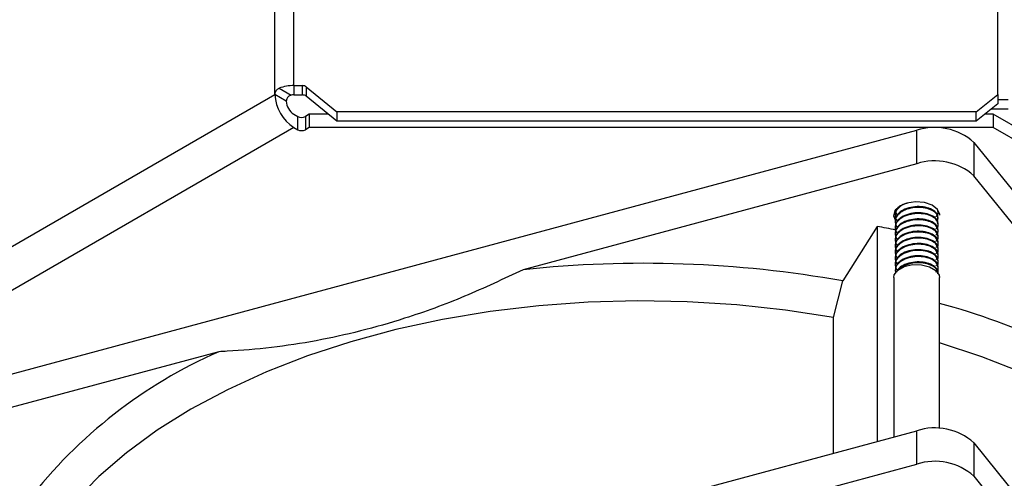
# Model space of a CAD drawing. Header units: millimetres. Extents: x 16 to 577, y 6 to 416.
# Tile 114 of 119: x 537 to 550, y 250 to 256. Entities that reach past the tile are written whole.
import ezdxf

# ---------------------------------------------------------------- set-up
doc = ezdxf.new("R2010")
doc.units = ezdxf.units.MM

msp = doc.modelspace()

# ---------------------------------------------------------------- linework, layer by layer
at = {"color": 7, "linetype": 'Continuous', "lineweight": 25}
for p, q in [((540.5956, 255.141), (540.5956, 303.9001)), ((540.8481, 255.2597), (540.8481, 303.9605)), ((550.1975, 255.1431), (550.1975, 303.7272)), ((540.6512, 255.2255), (540.8112, 255.1332)), ((540.8481, 255.2597), (540.9614, 255.2597)), ((540.8481, 255.2597), (540.8481, 255.136)), ((540.9614, 255.136), (540.9614, 255.2597)), ((541.0119, 255.2426), (541.4196, 254.9098)), ((541.0119, 255.2426), (541.0119, 255.1189)), ((519.4802, 242.9514), (540.5956, 255.141)), ((540.7471, 255.0535), (540.5956, 255.141)), ((540.8481, 255.136), (540.9614, 255.136)), ((541.4196, 254.7861), (541.0119, 255.1189)), ((549.9118, 254.9098), (550.1975, 255.1431)), ((550.1975, 255.1431), (550.1975, 255.0194)), ((550.1975, 255.0772), (550.3387, 255.0772)), ((550.1975, 255.0194), (549.9118, 254.7861)), ((550.1168, 254.9535), (550.3387, 254.9535)), ((540.8481, 254.8786), (540.8987, 254.8494)), ((540.8987, 254.6744), (540.8987, 254.8494)), ((541.0502, 254.8786), (540.9997, 254.8494)), ((540.9997, 254.8494), (540.9997, 254.6744)), ((541.0502, 254.8786), (541.0502, 254.7036)), ((541.3063, 254.8786), (541.0502, 254.8786)), ((549.9118, 254.9098), (541.4196, 254.9098)), ((541.4196, 254.9098), (541.4196, 254.7861)), ((549.9118, 254.7861), (549.9118, 254.9098)), ((550.1384, 254.8786), (550.0251, 254.8786)), ((550.1384, 254.8786), (550.1384, 254.7036)), ((550.8099, 254.4909), (550.1384, 254.8786)), ((540.8481, 254.7036), (519.7328, 242.5139)), ((540.8481, 254.7036), (540.8987, 254.6744)), ((541.0502, 254.7036), (540.9997, 254.6744)), ((550.1384, 254.7036), (541.0502, 254.7036)), ((549.9118, 254.7861), (541.4196, 254.7861)), ((553.3724, 252.8366), (550.1384, 254.7036)), ((534.6203, 250.7625), (549.1213, 254.6661)), ((549.1213, 254.2228), (549.1213, 254.6661)), ((549.8807, 254.5065), (549.8807, 254.0632)), ((549.8807, 254.5065), (556.6426, 246.1353)), ((549.1213, 254.2228), (543.8932, 252.8155)), ((552.3185, 251.0452), (549.8807, 254.0632)), ((548.8352, 253.5484), (548.8352, 253.5382)), ((549.4013, 253.5893), (549.4017, 253.6043)), ((549.4066, 253.579), (549.4066, 253.5892)), ((549.4066, 253.4974), (549.4066, 253.5076)), ((548.5949, 253.3899), (548.1386, 252.6662)), ((548.5949, 253.3899), (548.5949, 250.535)), ((548.8352, 253.4667), (548.8352, 253.4565)), ((548.8352, 253.3851), (548.8352, 253.3749)), ((549.4066, 253.4157), (549.4066, 253.4259)), ((548.8352, 253.3034), (548.8352, 253.2932)), ((549.4066, 253.3341), (549.4066, 253.3443)), ((549.4066, 253.2524), (549.4066, 253.2626)), ((548.8352, 253.2218), (548.8352, 253.2116)), ((548.8352, 253.1401), (548.8352, 253.1299)), ((549.4003, 253.1391), (549.4003, 253.1289)), ((549.4066, 253.1707), (549.4066, 253.181)), ((548.8352, 253.0585), (548.8352, 253.0483)), ((549.4003, 253.0574), (549.4003, 253.0472)), ((549.4066, 253.0891), (549.4066, 253.0993)), ((549.4066, 253.0074), (549.4066, 253.0176)), ((548.8352, 252.9768), (548.8352, 252.9666)), ((548.8352, 252.8952), (548.8352, 252.885)), ((549.4003, 252.9758), (549.4003, 252.9656)), ((549.4003, 252.8941), (549.4003, 252.8839)), ((549.4066, 252.9258), (549.4066, 252.936)), ((549.4066, 252.8441), (549.4066, 252.8543)), ((548.8352, 252.8135), (548.8352, 252.8033)), ((549.4003, 252.8125), (549.4003, 252.7786)), ((549.4066, 252.7694), (549.4066, 252.7727)), ((548.0163, 252.1806), (548.1386, 252.6662)), ((548.8171, 252.7097), (548.8171, 250.5948)), ((549.4248, 250.7056), (549.4248, 252.7097)), ((548.0163, 250.3792), (548.0163, 252.1806)), ((539.8484, 251.7266), (534.6203, 250.3192)), ((543.8932, 249.2693), (549.1213, 250.6767)), ((549.1213, 250.2334), (549.1213, 250.6767)), ((549.8807, 250.5171), (549.8807, 250.0739)), ((549.8807, 250.5171), (552.3185, 247.499)), ((534.6203, 246.3299), (549.1213, 250.2334)), ((549.8807, 250.0739), (556.6426, 241.7027))]:
    msp.add_line(p, q, dxfattribs=at)
at = {"color": 7, "linetype": 'Continuous', "lineweight": 25, "flags": 128}
for points in [[(549.4281, 253.5402), (549.4278, 253.548), (549.3993, 253.6152), (549.3284, 253.671), (549.226, 253.7069), (549.1075, 253.7174), (548.9911, 253.7009), (548.8945, 253.66), (548.8323, 253.6009), (548.8141, 253.5325), (548.8399, 253.4687)], [(548.8171, 252.7097), (548.8239, 252.7466), (548.8709, 252.8094), (548.9561, 252.857), (549.0663, 252.8822)], [(549.0663, 252.8822), (549.1848, 252.8812), (549.2937, 252.854), (549.3762, 252.8049), (549.4198, 252.7412), (549.4248, 252.7097)], [(548.0163, 252.1806), (547.379, 252.2795), (546.7304, 252.3495), (546.0743, 252.3903), (545.4147, 252.4016), (544.7556, 252.3833), (544.1009, 252.3355), (543.4546, 252.2586), (542.8206, 252.1529), (542.2027, 252.0192), (541.6047, 251.8582), (541.0301, 251.6709), (540.4823, 251.4584), (539.9648, 251.2221), (539.4806, 250.9633), (539.0326, 250.6836), (538.6236, 250.3846), (538.256, 250.0683), (537.932, 249.7364), (537.6536, 249.391)], [(553.9933, 247.4948), (553.993, 247.5345), (553.9622, 247.9136), (553.8808, 248.2902), (553.7493, 248.6621), (553.5683, 249.0269), (553.339, 249.3826), (553.0628, 249.727), (552.7413, 250.0581), (552.3765, 250.3738), (551.9705, 250.6723), (551.5257, 250.9518), (551.0448, 251.2106), (550.5308, 251.4472), (549.9866, 251.6601), (549.4248, 251.8453)]]:
    msp.add_lwpolyline(points, dxfattribs=at)
at = {"color": 7, "linetype": 'Continuous', "lineweight": 25}
for centre, radius, start, end in [((540.8437, 254.7008), 0.5589, 89.54555, 110.14466), ((540.9624, 255.1795), 0.0802, 51.89152, 90.73511), ((541.1439, 255.1659), 0.5489, 182.60548, 237.39452), ((540.848, 254.8936), 0.2425, 89.96049, 98.73192), ((540.9624, 255.0558), 0.0802, 51.89152, 90.73511), ((540.9664, 255.0635), 0.2195, 182.60548, 237.39452), ((540.9492, 254.9469), 0.1098, 242.60967, 297.39033), ((549.3615, 253.9224), 0.7815, 48.36958, 107.89819), ((540.9492, 254.7719), 0.1098, 242.60967, 297.39033), ((549.3615, 253.4791), 0.7815, 48.36958, 107.89819), ((545.7209, 237.6892), 15.9616, 78.7128, 79.62704), ((545.4902, 237.7877), 15.1124, 79.90709, 96.06591), ((546.8154, 242.8352), 9.8837, 56.16626, 74.6922), ((542.5003, 245.716), 6.5697, 113.80753, 142.08185), ((549.3615, 249.933), 0.7815, 48.36958, 107.89819), ((549.3615, 249.4897), 0.7815, 48.36958, 107.89819)]:
    msp.add_arc(centre, radius, start, end, dxfattribs=at)
for points, knots in [([(540.5956, 255.141), (540.5962, 255.1479), (540.5973, 255.1616), (540.6061, 255.184), (540.6197, 255.2041), (540.6355, 255.2184), (540.6467, 255.2234), (540.6512, 255.2255)], [0, 0, 0, 0, 0.2137492, 0.4275077, 0.6408842, 0.8527888, 1, 1, 1, 1]), ([(540.8112, 255.1332), (540.8036, 255.1313), (540.7884, 255.1275), (540.7696, 255.1126), (540.7564, 255.0935), (540.7485, 255.0726), (540.7476, 255.0598), (540.7471, 255.0535)], [0, 0, 0, 0, 0.2068559, 0.4143789, 0.6096791, 0.8082842, 1, 1, 1, 1]), ([(549.0115, 253.7023), (548.9956, 253.6984), (548.9449, 253.686), (548.8804, 253.6417), (548.8335, 253.5766), (548.8346, 253.5137), (548.8501, 253.4741), (548.8651, 253.4597), (548.8665, 253.4584)], [0, 0, 0, 0, 0.1078645, 0.342536, 0.5868823, 0.8249711, 0.9836026, 1, 1, 1, 1]), ([(549.4006, 253.4733), (549.4036, 253.4906), (549.4099, 253.5276), (549.3665, 253.5821), (549.2879, 253.6237), (549.1825, 253.6454), (549.0682, 253.6412), (548.9619, 253.6114), (548.8798, 253.5609), (548.8337, 253.4947), (548.8346, 253.4321), (548.8501, 253.3924), (548.8651, 253.3781), (548.8665, 253.3767)], [0, 0, 0, 0, 0.0902839, 0.1937343, 0.2999036, 0.4018692, 0.5071166, 0.6123641, 0.7143297, 0.8204989, 0.9239493, 0.9928753, 1, 1, 1, 1]), ([(549.4013, 253.5076), (549.4024, 253.5168), (549.4061, 253.5456), (549.3656, 253.5923), (549.2881, 253.6339), (549.1824, 253.6556), (549.0683, 253.6514), (548.9616, 253.6216), (548.881, 253.571), (548.8372, 253.5152), (548.8397, 253.4791), (548.8406, 253.4667)], [0, 0, 0, 0, 0.0575158, 0.1816068, 0.3089592, 0.4312691, 0.5575158, 0.6837624, 0.8060724, 0.9334247, 1, 1, 1, 1]), ([(548.9057, 253.6627), (548.8991, 253.6589), (548.8646, 253.6386), (548.8378, 253.5964), (548.8399, 253.5606), (548.8406, 253.5483)], [0, 0, 0, 0, 0.1332229, 0.7024359, 1, 1, 1, 1]), ([(549.3778, 253.3568), (549.3864, 253.3657), (549.4117, 253.3921), (549.4079, 253.4441), (549.3675, 253.5003), (549.2876, 253.5421), (549.1826, 253.5637), (549.0682, 253.5595), (548.9619, 253.5298), (548.8798, 253.4792), (548.8337, 253.413), (548.8346, 253.3504), (548.8501, 253.3108), (548.8651, 253.2964), (548.8665, 253.2951)], [0, 0, 0, 0, 0.0497862, 0.1468088, 0.2438313, 0.3434038, 0.4390338, 0.5377417, 0.6364497, 0.7320797, 0.8316522, 0.9286747, 0.993318, 1, 1, 1, 1]), ([(548.8406, 253.6198), (548.8395, 253.6092), (548.8368, 253.5832), (548.8502, 253.5557), (548.8651, 253.5414), (548.8665, 253.54)], [0, 0, 0, 0, 0.386686, 0.9425423, 1, 1, 1, 1]), ([(549.4013, 253.426), (549.4024, 253.4351), (549.4061, 253.464), (549.3656, 253.5106), (549.2881, 253.5523), (549.1824, 253.5739), (549.0683, 253.5698), (548.9616, 253.54), (548.881, 253.4894), (548.8372, 253.4335), (548.8397, 253.3974), (548.8406, 253.385)], [0, 0, 0, 0, 0.0575158, 0.1816068, 0.3089592, 0.4312691, 0.5575158, 0.6837624, 0.8060724, 0.9334247, 1, 1, 1, 1]), ([(549.3778, 253.5201), (549.3866, 253.529), (549.4118, 253.5547), (549.4058, 253.5845), (549.4019, 253.6039)], [0, 0, 0, 0, 0.3488957, 1, 1, 1, 1]), ([(549.3778, 253.2751), (549.3864, 253.2841), (549.4117, 253.3104), (549.4079, 253.3625), (549.3675, 253.4186), (549.2876, 253.4604), (549.1826, 253.482), (549.0682, 253.4779), (548.9619, 253.4481), (548.8798, 253.3976), (548.8337, 253.3314), (548.8346, 253.2688), (548.8501, 253.2291), (548.8651, 253.2148), (548.8665, 253.2134)], [0, 0, 0, 0, 0.0497862, 0.1468088, 0.2438313, 0.3434038, 0.4390338, 0.5377417, 0.6364497, 0.7320797, 0.8316522, 0.9286747, 0.993318, 1, 1, 1, 1]), ([(549.3778, 253.1935), (549.3864, 253.2024), (549.4117, 253.2287), (549.4079, 253.2808), (549.3675, 253.337), (549.2876, 253.3788), (549.1826, 253.4004), (549.0682, 253.3962), (548.9619, 253.3665), (548.8798, 253.3159), (548.8337, 253.2497), (548.8346, 253.1871), (548.8501, 253.1475), (548.8651, 253.1331), (548.8665, 253.1318)], [0, 0, 0, 0, 0.0497862, 0.1468088, 0.2438313, 0.3434038, 0.4390338, 0.5377417, 0.6364497, 0.7320797, 0.8316522, 0.9286747, 0.993318, 1, 1, 1, 1]), ([(549.4013, 253.3443), (549.4024, 253.3535), (549.4061, 253.3823), (549.3656, 253.4289), (549.2881, 253.4706), (549.1824, 253.4923), (549.0683, 253.4881), (548.9616, 253.4583), (548.881, 253.4077), (548.8372, 253.3519), (548.8397, 253.3158), (548.8406, 253.3034)], [0, 0, 0, 0, 0.0575158, 0.1816068, 0.3089592, 0.4312691, 0.5575158, 0.6837624, 0.8060724, 0.9334247, 1, 1, 1, 1]), ([(549.4013, 253.2626), (549.4024, 253.2718), (549.4061, 253.3007), (549.3656, 253.3473), (549.2881, 253.389), (549.1824, 253.4106), (549.0683, 253.4064), (548.9616, 253.3767), (548.881, 253.3261), (548.8372, 253.2702), (548.8397, 253.2341), (548.8406, 253.2217)], [0, 0, 0, 0, 0.0575158, 0.1816068, 0.3089592, 0.4312691, 0.5575158, 0.6837624, 0.8060724, 0.9334247, 1, 1, 1, 1]), ([(549.3778, 253.1118), (549.3864, 253.1207), (549.4117, 253.1471), (549.4079, 253.1992), (549.3675, 253.2553), (549.2876, 253.2971), (549.1826, 253.3187), (549.0682, 253.3146), (548.9619, 253.2848), (548.8798, 253.2342), (548.8337, 253.1681), (548.8346, 253.1055), (548.8501, 253.0658), (548.8651, 253.0515), (548.8665, 253.0501)], [0, 0, 0, 0, 0.0497862, 0.1468088, 0.2438313, 0.3434038, 0.4390338, 0.5377417, 0.6364497, 0.7320797, 0.8316522, 0.9286747, 0.993318, 1, 1, 1, 1]), ([(549.4013, 253.181), (549.4024, 253.1901), (549.4061, 253.219), (549.3656, 253.2656), (549.2881, 253.3073), (549.1824, 253.329), (549.0683, 253.3248), (548.9616, 253.295), (548.881, 253.2444), (548.8372, 253.1886), (548.8397, 253.1525), (548.8406, 253.1401)], [0, 0, 0, 0, 0.0575158, 0.1816068, 0.3089592, 0.4312691, 0.5575158, 0.6837624, 0.8060724, 0.9334247, 1, 1, 1, 1]), ([(549.4013, 253.0993), (549.4024, 253.1085), (549.4061, 253.1374), (549.3656, 253.184), (549.2881, 253.2257), (549.1824, 253.2473), (549.0683, 253.2431), (548.9616, 253.2134), (548.881, 253.1628), (548.8372, 253.1069), (548.8397, 253.0708), (548.8406, 253.0584)], [0, 0, 0, 0, 0.0575158, 0.1816068, 0.3089592, 0.4312691, 0.5575158, 0.6837624, 0.8060724, 0.9334247, 1, 1, 1, 1]), ([(549.3778, 253.0302), (549.3864, 253.0391), (549.4117, 253.0654), (549.4079, 253.1175), (549.3675, 253.1737), (549.2876, 253.2155), (549.1826, 253.2371), (549.0682, 253.2329), (548.9619, 253.2031), (548.8798, 253.1526), (548.8337, 253.0864), (548.8346, 253.0238), (548.8501, 252.9842), (548.8651, 252.9698), (548.8665, 252.9685)], [0, 0, 0, 0, 0.0497862, 0.1468088, 0.2438313, 0.3434038, 0.4390338, 0.5377417, 0.6364497, 0.7320797, 0.8316522, 0.9286747, 0.993318, 1, 1, 1, 1]), ([(549.3778, 252.9485), (549.3864, 252.9574), (549.4117, 252.9838), (549.4079, 253.0359), (549.3675, 253.092), (549.2876, 253.1338), (549.1826, 253.1554), (549.0682, 253.1513), (548.9619, 253.1215), (548.8798, 253.0709), (548.8337, 253.0048), (548.8346, 252.9422), (548.8501, 252.9025), (548.8651, 252.8881), (548.8665, 252.8868)], [0, 0, 0, 0, 0.0497862, 0.1468088, 0.2438313, 0.3434038, 0.4390338, 0.5377417, 0.6364497, 0.7320797, 0.8316522, 0.9286747, 0.993318, 1, 1, 1, 1]), ([(549.4013, 253.0177), (549.4024, 253.0268), (549.4061, 253.0557), (549.3656, 253.1023), (549.2881, 253.144), (549.1824, 253.1656), (549.0683, 253.1615), (548.9616, 253.1317), (548.881, 253.0811), (548.8372, 253.0252), (548.8397, 252.9892), (548.8406, 252.9768)], [0, 0, 0, 0, 0.0575158, 0.1816068, 0.3089592, 0.4312691, 0.5575158, 0.6837624, 0.8060724, 0.9334247, 1, 1, 1, 1]), ([(549.3778, 252.8669), (549.3864, 252.8758), (549.4117, 252.9021), (549.4079, 252.9542), (549.3675, 253.0104), (549.2876, 253.0522), (549.1826, 253.0738), (549.0682, 253.0696), (548.9619, 253.0398), (548.8798, 252.9893), (548.8337, 252.9231), (548.8346, 252.8605), (548.8501, 252.8208), (548.8651, 252.8065), (548.8665, 252.8051)], [0, 0, 0, 0, 0.0497862, 0.1468088, 0.2438313, 0.3434038, 0.4390338, 0.5377417, 0.6364497, 0.7320797, 0.8316522, 0.9286747, 0.993318, 1, 1, 1, 1]), ([(549.3778, 252.7852), (549.3864, 252.7941), (549.4117, 252.8205), (549.4079, 252.8726), (549.3675, 252.9287), (549.2876, 252.9705), (549.1826, 252.9921), (549.0682, 252.988), (548.9618, 252.9582), (548.8802, 252.9076), (548.8324, 252.8416), (548.8374, 252.795), (548.8399, 252.7721)], [0, 0, 0, 0, 0.0536707, 0.1582632, 0.2628556, 0.370197, 0.4732883, 0.5796977, 0.686107, 0.7891983, 0.8965397, 1, 1, 1, 1]), ([(549.4013, 252.936), (549.4024, 252.9452), (549.4061, 252.9741), (549.3656, 253.0207), (549.2881, 253.0624), (549.1824, 253.084), (549.0683, 253.0798), (548.9616, 253.0501), (548.881, 252.9995), (548.8372, 252.9436), (548.8397, 252.9075), (548.8406, 252.8951)], [0, 0, 0, 0, 0.0575158, 0.1816068, 0.3089592, 0.4312691, 0.5575158, 0.6837624, 0.8060724, 0.9334247, 1, 1, 1, 1]), ([(549.4013, 252.8544), (549.4024, 252.8635), (549.4061, 252.8924), (549.3656, 252.939), (549.2881, 252.9807), (549.1824, 253.0023), (549.0683, 252.9982), (548.9616, 252.9684), (548.881, 252.9178), (548.8372, 252.8619), (548.8397, 252.8259), (548.8406, 252.8135)], [0, 0, 0, 0, 0.0575158, 0.1816068, 0.3089592, 0.4312691, 0.5575158, 0.6837624, 0.8060724, 0.9334247, 1, 1, 1, 1]), ([(549.4013, 252.7727), (549.4024, 252.7819), (549.4061, 252.8108), (549.3656, 252.8574), (549.2881, 252.8991), (549.1825, 252.9207), (549.068, 252.9166), (548.9628, 252.8866), (548.8832, 252.8406), (548.8614, 252.8012), (548.8517, 252.7836)], [0, 0, 0, 0, 0.0635814, 0.2007591, 0.3415421, 0.476751, 0.6163117, 0.7558723, 0.8910812, 1, 1, 1, 1]), ([(549.4013, 252.7625), (549.4024, 252.7717), (549.4061, 252.8006), (549.3657, 252.8472), (549.288, 252.8889), (549.1826, 252.9104), (549.0677, 252.9065), (548.964, 252.8759), (548.8961, 252.8407), (548.8795, 252.8142), (548.8763, 252.8092)], [0, 0, 0, 0, 0.0688734, 0.2174687, 0.3699693, 0.5164318, 0.6676084, 0.8187849, 0.9652474, 1, 1, 1, 1]), ([(543.8932, 252.8155), (543.6347, 252.6932), (543.1154, 252.4477), (542.1952, 252.1132), (541.3335, 251.894), (540.5484, 251.7762), (540.1178, 251.739), (539.886, 251.7283), (539.8484, 251.7266)], [0, 0, 0, 0, 0.1944483, 0.3906032, 0.6777717, 0.8246565, 0.9715591, 1, 1, 1, 1])]:
    msp.add_open_spline(points, degree=3, knots=knots, dxfattribs=at)

doc.saveas('drawing.dxf')
